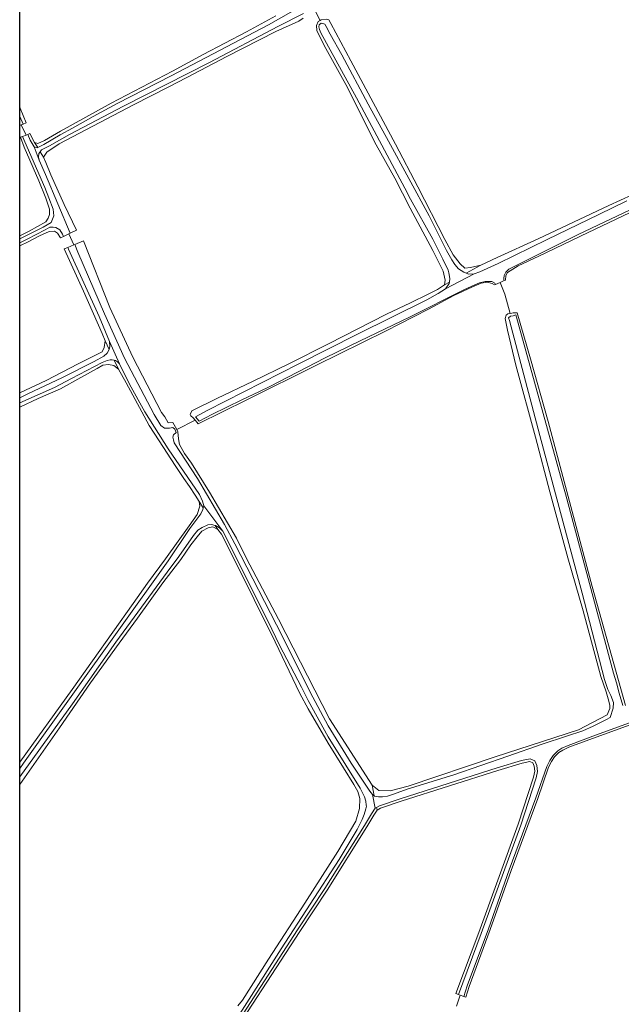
# Model space of a CAD drawing. Header units: metres. Extents: x 229229 to 231729, y 593167 to 595667.
# Tile 5 of 256: x 229229 to 229455, y 593741 to 594110. Entities that reach past the tile are written whole.
import ezdxf

# ---------------------------------------------------------------- set-up
doc = ezdxf.new("R2010")
doc.units = ezdxf.units.M
for name, color, linetype, lineweight in [('B-WE-GR-GRAS-GV', 60, 'Continuous', 13), ('B-WE-OG-WATER-GV', 130, 'Continuous', 18), ('B-WE-OG-WATER_SLOOT-GV', 120, 'Continuous', 18)]:
    doc.layers.add(name, color=color, linetype=linetype, lineweight=lineweight)

msp = doc.modelspace()

# ---------------------------------------------------------------- linework, layer by layer
msp.add_lwpolyline([(231729.346, 593166.818), (229229.346, 593166.818), (229229.346, 595666.818), (231729.346, 595666.818)], close=True)
at = {"layer": 'B-WE-GR-GRAS-GV'}
for points in [[(229233.175, 594067.035), (229234.921, 594063.693), (229236.211, 594063.313), (229238.698, 594064.44), (229244.713, 594067.946), (229263.612, 594078.426), (229286.687, 594090.425), (229298.224, 594096.728), (229314.467, 594105.234), (229325.397, 594111.234)], [(229335.645, 594110.274), (229334.087, 594109.257), (229325.402, 594105.322), (229307.11, 594095.981), (229292.005, 594088.083), (229285.098, 594084.437), (229272.042, 594077.83), (229244.11, 594063.249), (229239.48, 594060.136), (229238.342, 594058.237), (229239.101, 594056.186), (229241.074, 594051.63), (229246.008, 594040.466), (229250.714, 594030.821), (229248.246, 594029.648), (229247.831, 594029.451), (229249.664, 594025.307), (229249.997, 594025.448), (229253.23, 594026.812), (229263.124, 594001.846), (229271.775, 593983.235), (229282.523, 593962.431), (229283.788, 593960.815), (229285.008, 593958.645), (229286.857, 593958.666), (229288.346, 593956.053), (229295.23, 593959.563), (229294.457, 593960.463), (229293.571, 593961.212), (229293.24, 593961.675), (229293.869, 593963.112), (229303.246, 593967.773), (229316.944, 593974.239), (229330.361, 593980.705), (229345.254, 593988.155), (229366.89, 593999.33), (229375.952, 594003.548), (229382.625, 594006.781), (229386.138, 594008.608), (229388.666, 594010.295), (229389.018, 594012.122), (229388.245, 594015.426), (229384.381, 594023.227), (229375.882, 594039.041), (229370.051, 594050.357), (229363.097, 594062.868), (229351.646, 594085.429), (229344.13, 594098.924), (229341.258, 594104.582), (229340.865, 594105.691), (229340.726, 594107.626), (229341.378, 594109.088), (229342.099, 594109.475), (229340.437, 594112.571)], [(229340.437, 594112.571), (229342.099, 594109.475), (229342.495, 594109.687), (229344.288, 594109.901), (229345.369, 594109.716), (229346.05, 594108.343), (229353.576, 594094.339), (229370.295, 594063.063), (229378.654, 594047.108), (229388.84, 594027.358), (229391.931, 594021.525), (229394.6, 594018.221), (229396.286, 594016.605), (229398.464, 594016.886), (229402.327, 594017.729), (229408.509, 594020.541), (229423.893, 594027.639), (229450.376, 594040.08), (229463.513, 594046.054)], [(229229.346, 594077.023), (229229.539, 594076.548), (229231.749, 594071.073), (229230.608, 594070.614), (229229.851, 594070.309), (229231.729, 594066.511), (229232.363, 594066.741), (229233.175, 594067.035)], [(229229.346, 594028.711), (229232.872, 594030.43), (229239.172, 594033.923), (229240.083, 594035.29), (229240.538, 594036.657), (229240.538, 594038.708), (229239.096, 594042.809), (229236.591, 594049.34), (229231.05, 594061.946), (229229.608, 594065.744), (229230.357, 594066.015), (229231.729, 594066.511), (229229.851, 594070.309), (229229.346, 594070.105)], [(229463.411, 594039.888), (229442.645, 594029.946), (229424.141, 594021.076), (229416.405, 594017.504), (229412.3, 594015.003), (229411.764, 594013.813), (229411.61, 594012.123), (229411.105, 594011.907), (229409.529, 594011.234), (229411.333, 594006.797), (229413.354, 593999.619), (229413.949, 593999.752), (229414.412, 593999.818), (229415.31, 593999.894), (229415.947, 593999.888), (229421.007, 593982.594), (229427.54, 593959.048), (229444.085, 593897.197), (229456.56, 593852.564)], [(229247.383, 594024.346), (229249.664, 594025.307), (229247.831, 594029.451), (229245.739, 594028.457), (229244.642, 594027.936), (229243.579, 594029.682), (229242.44, 594030.442), (229240.467, 594030.29), (229236.748, 594028.771), (229232.573, 594026.493), (229229.346, 594024.927)], [(229229.346, 593969.892), (229239.251, 593974.52), (229251.263, 593980.705), (229260.255, 593985.203), (229261.098, 593986.89), (229261.379, 593989.28), (229260.255, 593992.091), (229253.3, 594007.975), (229246.065, 594023.79), (229247.383, 594024.346)], [(229266.394, 593978.706), (229264.723, 593980.03), (229262.634, 593980.517), (229260.546, 593980.169), (229258.457, 593978.915), (229252.261, 593975.641), (229244.602, 593971.392), (229236.317, 593967.77), (229229.346, 593964.512)], [(229229.346, 593831.368), (229249.058, 593858.544), (229271.894, 593890.796), (229277.325, 593898.529), (229284.008, 593907.584), (229292.92, 593919.984), (229295.983, 593924.233), (229296.888, 593927.298), (229296.68, 593929.039), (229295.218, 593931.477), (229292.99, 593934.751), (229290.901, 593937.747), (229287.629, 593942.553), (229281.711, 593951.818), (229277.951, 593957.53), (229275.166, 593962.754), (229269.249, 593973.552), (229266.394, 593978.706)], [(229311.13, 593739.939), (229312.94, 593742.098), (229322.687, 593757.423), (229336.264, 593778.46), (229348.656, 593797.826), (229355.41, 593809.18), (229356.872, 593813.917), (229356.941, 593817.748), (229356.245, 593820.326), (229354.713, 593822.973), (229350.815, 593829.172), (229345.106, 593838.507), (229337.517, 593851.324), (229334.453, 593857.106), (229325.124, 593876.471), (229309.389, 593908.236), (229305.073, 593916.873), (229303.68, 593918.545), (229301.801, 593919.59), (229300.06, 593919.172), (229297.693, 593917.988), (229295.952, 593915.828), (229293.516, 593912.903), (229289.826, 593907.33), (229283.072, 593898.623), (229273.604, 593885.387), (229266.711, 593875.983), (229255.92, 593861.146), (229244.293, 593844.288), (229229.346, 593822.946)], [(229471.086, 593850.037), (229445.656, 593840.766), (229435.329, 593836.92), (229433.088, 593835.891), (229431.655, 593835.017), (229430.023, 593833.349), (229428.808, 593831.632), (229427.758, 593829.459), (229423.706, 593817.687), (229413.724, 593790.687), (229405.87, 593768.569), (229397.973, 593747.233), (229396.683, 593743.291), (229395.983, 593743.538), (229394.604, 593744.025), (229393.243, 593739.882)], [(229393.243, 593739.882), (229394.604, 593744.025), (229393.956, 593744.254), (229393.013, 593744.587), (229401.54, 593767.487), (229416.351, 593808.063), (229422.11, 593825.784), (229422.563, 593827.931), (229422.357, 593829.815), (229421.853, 593831.053), (229420.678, 593831.551), (229417.873, 593831.013), (229408.757, 593828.288), (229372.39, 593816.676), (229364.743, 593814.1), (229363.438, 593813.354), (229362.151, 593811.492), (229359.555, 593807.087), (229344.666, 593783.418), (229334.383, 593767.912), (229304.335, 593721.577)]]:
    msp.add_lwpolyline(points, dxfattribs=at)
msp.add_lwpolyline([(229406.528, 594010.896), (229404.684, 594011.372), (229402.423, 594010.955), (229399.15, 594009.526), (229392.188, 594006.371), (229382.668, 594001.251), (229366.544, 593992.917), (229340.72, 593980.177), (229314.54, 593967.199), (229296.327, 593958.194), (229295.842, 593958.85), (229295.23, 593959.563), (229288.346, 593956.053), (229288.618, 593955.2), (229288.954, 593952.613), (229289.311, 593950.41), (229291.215, 593947.076), (229293.848, 593943.43), (229300.512, 593932.595), (229310.717, 593915.405), (229314.465, 593907.696), (229326.44, 593884.984), (229345.596, 593847.582), (229361.531, 593822.787), (229364.134, 593820.703), (229368.299, 593820.599), (229375.067, 593822.37), (229407.659, 593833.309), (229439.001, 593843.415), (229449.726, 593849.041), (229450.687, 593851.452), (229450.687, 593852.564), (229450.369, 593854.231), (229449.328, 593857.745), (229447.355, 593863.414), (229440.784, 593888.041), (229435.023, 593907.932), (229428.209, 593932.672), (229422.871, 593953.265), (229415.495, 593980.184), (229412.315, 593993.329), (229411.469, 593997.774), (229411.839, 593998.991), (229412.421, 593999.414), (229413.354, 593999.619), (229411.333, 594006.797), (229409.529, 594011.234), (229407.795, 594010.493), (229407.435, 594010.34)], close=True, dxfattribs=at)
at = {"layer": 'B-WE-OG-WATER-GV'}
for points in [[(229331.894, 594113.074), (229322.668, 594107.854), (229286.215, 594088.686), (229265.859, 594078.383), (229256.919, 594073.479), (229249.193, 594069.089), (229244.544, 594066.556), (229238.422, 594062.926), (229236.098, 594061.816), (229235.89, 594061.716), (229234.719, 594062.094), (229236.622, 594057.067), (229236.406, 594058.19), (229236.546, 594059.532), (229237.068, 594060.268), (229237.566, 594060.969), (229240.59, 594062.519), (229247.996, 594066.715), (229268.333, 594077.322), (229300.572, 594093.756), (229326.246, 594107.244), (229335.807, 594112.045)], [(229229.346, 594070.105), (229229.851, 594070.309), (229230.608, 594070.614), (229229.346, 594073.399)], [(229229.346, 594026.051), (229232.093, 594027.428), (229238.867, 594030.945), (229240.681, 594031.918), (229241.928, 594031.95), (229242.922, 594031.864), (229244.347, 594030.956), (229245.405, 594029.293), (229245.739, 594028.457), (229247.831, 594029.451), (229248.246, 594029.648), (229239.04, 594051.731), (229236.622, 594057.067), (229234.719, 594062.094), (229233.321, 594064.628), (229232.363, 594066.741), (229231.729, 594066.511)], [(229231.729, 594066.511), (229230.357, 594066.015), (229238.792, 594046.816), (229240.304, 594042.96), (229241.929, 594038.688), (229242.118, 594036.193), (229241.211, 594033.697), (229238.112, 594031.958), (229229.346, 594027.532)], [(229457.154, 594041.813), (229446.551, 594036.649), (229427.181, 594027.382), (229408.828, 594018.299), (229404.747, 594016.419), (229402.004, 594015.188), (229399.823, 594014.518), (229389.058, 594008.825), (229386.316, 594007.054), (229382.129, 594004.703), (229356.129, 593991.83), (229334.097, 593980.714), (229299.672, 593963.182), (229295.293, 593960.899), (229296.645, 593959.256), (229301.395, 593961.656), (229312.665, 593967.182), (229319.366, 593970.308), (229323.142, 593972.259), (229343.961, 593982.923), (229357.034, 593989.388), (229375.568, 593998.207), (229395.901, 594008.418), (229400.047, 594010.32), (229401.824, 594011.06), (229403.953, 594011.549), (229405.483, 594011.635), (229406.47, 594011.549), (229407.531, 594010.931), (229407.795, 594010.493), (229409.529, 594011.234), (229411.105, 594011.907), (229410.994, 594012.269), (229410.951, 594012.658), (229411.08, 594013.824), (229411.706, 594015.142), (229412.851, 594016.222), (229438.858, 594029.167), (229472.88, 594045.36)], [(229362.744, 593814.11), (229361.638, 593819.21), (229360.731, 593820.485), (229353.683, 593831.001), (229345.07, 593844.934), (229338.361, 593857.551), (229327.968, 593878.42), (229310.099, 593913.159), (229306.169, 593920.418), (229296.109, 593937.772), (229287.307, 593951.054), (229287.024, 593952.202), (229286.752, 593953.252), (229287.098, 593954.103), (229288.036, 593954.906), (229287.486, 593956.185), (229286.851, 593956.882), (229285.501, 593956.641), (229283.649, 593956.641), (229282.288, 593957.624), (229279.832, 593961.67), (229268.704, 593982.88), (229261.165, 593999.487), (229251.194, 594022.577), (229249.997, 594025.448), (229249.664, 594025.307), (229247.383, 594024.346), (229247.651, 594023.676), (229259.103, 593998.465), (229262.99, 593989.103), (229266.825, 593980.677), (229270.546, 593973.088), (229276.355, 593962.674), (229285.023, 593948.85), (229296.75, 593931.699), (229297.988, 593929.225), (229298.441, 593927.524), (229305.578, 593917.972), (229322.601, 593884.122), (229326.855, 593875.2), (229335.09, 593859.486), (229337.595, 593854.496), (229345.071, 593840.911), (229351.658, 593830.239), (229357.116, 593821.558), (229358.649, 593818.395), (229359.155, 593816.679), (229359.377, 593815.259), (229359.394, 593814.827), (229359.258, 593813.839), (229358.616, 593811.728), (229357.789, 593809.913), (229355.96, 593806.152), (229349.137, 593794.81), (229327.466, 593761.345), (229289.632, 593702.003)], [(229455.557, 593852.583), (229454.283, 593857.286), (229453.252, 593861.063), (229452.128, 593864.768), (229434.122, 593931.973), (229432.271, 593938.589), (229417.584, 593991.485), (229415.524, 593999.105), (229414.478, 593998.759), (229413.486, 593998.561), (229412.767, 593997.985), (229413.035, 593996.977), (229424.471, 593953.892), (229440.369, 593894.776), (229448.726, 593862.376), (229449.997, 593858.648), (229450.281, 593858.154), (229451.163, 593856.345), (229452.115, 593853.754), (229452.017, 593851.646), (229450.836, 593848.114), (229449.475, 593847.336), (229444.53, 593844.873), (229440.578, 593843.123), (229434.415, 593841.046), (229425.388, 593838.043), (229412.509, 593833.553), (229392.265, 593826.602), (229374.725, 593821.198), (229369.542, 593819.297), (229367.296, 593818.541), (229365.504, 593818.346), (229363.906, 593818.303), (229362.459, 593818.606), (229362.362, 593818.678), (229361.638, 593819.21), (229362.744, 593814.11), (229363.229, 593814.387), (229364.331, 593815.017), (229372.078, 593817.626), (229408.462, 593829.243), (229417.635, 593831.985), (229420.788, 593832.59), (229422.624, 593831.812), (229423.336, 593830.062), (229423.574, 593827.88), (229423.077, 593825.526), (229417.296, 593807.737), (229402.478, 593767.141), (229393.956, 593744.254), (229394.604, 593744.025), (229395.983, 593743.538), (229397.272, 593747.478), (229405.173, 593768.822), (229413.027, 593790.94), (229423.007, 593817.936), (229427.071, 593829.742), (229428.166, 593832.011), (229429.451, 593833.825), (229431.19, 593835.602), (229432.739, 593836.547), (229435.044, 593837.606), (229445.399, 593841.462), (229470.834, 593850.735)], [(229229.346, 593966.123), (229242.445, 593971.873), (229248.763, 593975.182), (229260.334, 593981.209), (229262.148, 593981.986), (229263.234, 593982.22), (229264.097, 593982.22), (229264.795, 593982.078), (229265.245, 593981.986), (229266.096, 593981.418), (229266.825, 593980.677), (229262.99, 593989.103), (229263.217, 593987.212), (229262.915, 593986.042)], [(229262.915, 593986.042), (229262.914, 593986.04), (229262.159, 593984.679), (229260.911, 593983.621), (229257.246, 593981.617), (229245.153, 593975.417), (229232.715, 593969.557), (229229.346, 593967.932)], [(229302.624, 593920.129), (229302.792, 593920.089), (229304.347, 593919.16), (229305.578, 593917.972), (229298.441, 593927.524), (229298.225, 593926.723), (229298.064, 593926.125), (229297.346, 593924.5), (229293.189, 593918.98), (229285.101, 593906.881), (229230.722, 593830.945), (229229.346, 593829.013)], [(229229.346, 593825.821), (229249.122, 593853.273), (229265.406, 593876.399), (229284.612, 593902.582), (229289.018, 593908.502), (229294.543, 593916.395), (229296.206, 593918.318), (229297.825, 593919.376), (229299.898, 593920.305), (229301.324, 593920.435), (229302.624, 593920.129)], [(229229.346, 593616.421), (229231.341, 593618.514), (229236.517, 593623.229), (229241.242, 593627.899), (229246.949, 593634.553), (229249.999, 593638.312), (229250.929, 593639.296), (229251.684, 593640.393), (229251.684, 593641.527), (229251.987, 593642.661), (229257.466, 593651.357), (229265.516, 593662.775), (229279.85, 593685.104), (229303.495, 593722.119), (229333.547, 593768.46), (229343.826, 593783.961), (229358.701, 593807.607), (229361.308, 593812.03), (229362.744, 593814.11)]]:
    msp.add_lwpolyline(points, dxfattribs=at)
msp.add_lwpolyline([(229390.555, 594011.323), (229390.505, 594010.834), (229389.058, 594008.825), (229399.823, 594014.518), (229397.837, 594014.345), (229396.858, 594014.753), (229395.915, 594015.145), (229393.928, 594016.355), (229392.546, 594018.018), (229391.466, 594019.725), (229389.508, 594023.227), (229382.933, 594036.195), (229367.757, 594064.159), (229360.108, 594078.04), (229350.16, 594096.553), (229345.776, 594104.33), (229344.351, 594107.225), (229343.768, 594108.111), (229343.012, 594108.37), (229342.407, 594108.392), (229341.695, 594107.851), (229341.565, 594107.074), (229341.76, 594106.058), (229342.321, 594104.838), (229355.755, 594080.46), (229373.834, 594046.525), (229375.994, 594042.488), (229384.275, 594027.48), (229388.076, 594020.005), (229390.03, 594015.89), (229390.289, 594014.896), (229390.7, 594012.735)], close=True, dxfattribs=at)
at = {"layer": 'B-WE-OG-WATER_SLOOT-GV'}
for points in [[(229325.397, 594111.234), (229314.467, 594105.234), (229298.224, 594096.728), (229286.687, 594090.425), (229263.612, 594078.426), (229244.713, 594067.946), (229238.698, 594064.44), (229236.211, 594063.313), (229234.921, 594063.693), (229236.098, 594061.816), (229238.422, 594062.926), (229244.544, 594066.556), (229249.193, 594069.089), (229256.919, 594073.479), (229265.859, 594078.383), (229286.215, 594088.686), (229322.668, 594107.854), (229331.894, 594113.074)], [(229335.807, 594112.045), (229326.246, 594107.244), (229300.572, 594093.756), (229268.333, 594077.322), (229247.996, 594066.715), (229240.59, 594062.519), (229237.566, 594060.969), (229237.068, 594060.268), (229238.342, 594058.237), (229239.48, 594060.136), (229244.11, 594063.249), (229272.042, 594077.83), (229285.098, 594084.437), (229292.005, 594088.083), (229307.11, 594095.981), (229325.402, 594105.322), (229334.087, 594109.257), (229335.645, 594110.274)], [(229231.749, 594071.073), (229229.539, 594076.548), (229229.346, 594077.023)], [(229229.346, 594073.399), (229230.608, 594070.614), (229231.749, 594071.073)], [(229229.346, 594027.532), (229238.112, 594031.958), (229241.211, 594033.697), (229242.118, 594036.193), (229241.929, 594038.688), (229240.304, 594042.96), (229238.792, 594046.816), (229230.357, 594066.015), (229229.608, 594065.744)], [(229229.608, 594065.744), (229231.05, 594061.946), (229236.591, 594049.34), (229239.096, 594042.809), (229240.538, 594038.708), (229240.538, 594036.657), (229240.083, 594035.29), (229239.172, 594033.923), (229232.872, 594030.43), (229229.346, 594028.711)], [(229463.513, 594046.054), (229450.376, 594040.08), (229423.893, 594027.639), (229408.509, 594020.541), (229402.327, 594017.729), (229396.858, 594014.753), (229397.837, 594014.345), (229399.823, 594014.518), (229402.004, 594015.188), (229404.747, 594016.419), (229408.828, 594018.299), (229427.181, 594027.382), (229446.551, 594036.649), (229457.154, 594041.813)], [(229229.346, 594024.927), (229232.573, 594026.493), (229236.748, 594028.771), (229240.467, 594030.29), (229242.44, 594030.442), (229243.579, 594029.682), (229244.642, 594027.936), (229245.739, 594028.457), (229245.405, 594029.293), (229244.347, 594030.956), (229242.922, 594031.864), (229241.928, 594031.95), (229240.681, 594031.918), (229238.867, 594030.945), (229232.093, 594027.428), (229229.346, 594026.051)], [(229456.56, 593852.564), (229444.085, 593897.197), (229427.54, 593959.048), (229421.007, 593982.594), (229415.947, 593999.888), (229415.31, 593999.894), (229414.412, 593999.818), (229413.949, 593999.752), (229413.354, 593999.619), (229412.421, 593999.414), (229411.839, 593998.991), (229411.469, 593997.774), (229412.315, 593993.329), (229415.495, 593980.184), (229422.871, 593953.265), (229428.209, 593932.672), (229435.023, 593907.932), (229440.784, 593888.041), (229447.355, 593863.414), (229449.328, 593857.745), (229450.369, 593854.231), (229450.687, 593852.564), (229450.687, 593851.452), (229449.726, 593849.041), (229439.001, 593843.415), (229407.659, 593833.309), (229375.067, 593822.37), (229368.299, 593820.599), (229364.134, 593820.703), (229361.531, 593822.787), (229362.362, 593818.678), (229362.459, 593818.606), (229363.906, 593818.303), (229365.504, 593818.346), (229367.296, 593818.541), (229369.542, 593819.297), (229374.725, 593821.198), (229392.265, 593826.602), (229412.509, 593833.553), (229425.388, 593838.043), (229434.415, 593841.046), (229440.578, 593843.123), (229444.53, 593844.873), (229449.475, 593847.336), (229450.836, 593848.114), (229452.017, 593851.646), (229452.115, 593853.754), (229451.163, 593856.345), (229450.281, 593858.154), (229449.997, 593858.648), (229448.726, 593862.376), (229440.369, 593894.776), (229424.471, 593953.892), (229413.035, 593996.977), (229412.767, 593997.985), (229413.486, 593998.561), (229414.478, 593998.759), (229415.524, 593999.105), (229417.584, 593991.485), (229432.271, 593938.589), (229434.122, 593931.973), (229452.128, 593864.768), (229453.252, 593861.063), (229454.283, 593857.286), (229455.557, 593852.583)], [(229262.915, 593986.042), (229261.379, 593989.28), (229261.098, 593986.89), (229260.255, 593985.203), (229251.263, 593980.705), (229239.251, 593974.52), (229229.346, 593969.892)], [(229229.346, 593967.932), (229232.715, 593969.557), (229245.153, 593975.417), (229257.246, 593981.617), (229260.911, 593983.621), (229262.159, 593984.679), (229262.914, 593986.04), (229262.915, 593986.042)], [(229229.346, 593964.512), (229236.317, 593967.77), (229244.602, 593971.392), (229252.261, 593975.641), (229258.457, 593978.915), (229260.546, 593980.169), (229262.634, 593980.517), (229264.723, 593980.03), (229266.394, 593978.706), (229264.795, 593982.078), (229264.097, 593982.22), (229263.234, 593982.22), (229262.148, 593981.986), (229260.334, 593981.209), (229248.763, 593975.182), (229242.445, 593971.873), (229229.346, 593966.123)], [(229229.346, 593829.013), (229230.722, 593830.945), (229285.101, 593906.881), (229293.189, 593918.98), (229297.346, 593924.5), (229298.064, 593926.125), (229298.225, 593926.723), (229296.68, 593929.039)], [(229296.68, 593929.039), (229296.888, 593927.298), (229295.983, 593924.233), (229292.92, 593919.984), (229284.008, 593907.584), (229277.325, 593898.529), (229271.894, 593890.796), (229249.058, 593858.544), (229229.346, 593831.368)], [(229229.346, 593822.946), (229244.293, 593844.288), (229255.92, 593861.146), (229266.711, 593875.983), (229273.604, 593885.387), (229283.072, 593898.623), (229289.826, 593907.33), (229293.516, 593912.903), (229295.952, 593915.828), (229297.693, 593917.988), (229300.06, 593919.172), (229301.801, 593919.59), (229303.68, 593918.545), (229302.624, 593920.129), (229301.324, 593920.435), (229299.898, 593920.305), (229297.825, 593919.376), (229296.206, 593918.318), (229294.543, 593916.395), (229289.018, 593908.502), (229284.612, 593902.582), (229265.406, 593876.399), (229249.122, 593853.273), (229229.346, 593825.821)], [(229289.632, 593702.003), (229327.466, 593761.345), (229349.137, 593794.81), (229355.96, 593806.152), (229357.789, 593809.913), (229358.616, 593811.728), (229359.258, 593813.839), (229359.394, 593814.827), (229359.377, 593815.259), (229359.155, 593816.679), (229358.649, 593818.395), (229357.116, 593821.558), (229351.658, 593830.239), (229345.071, 593840.911), (229337.595, 593854.496), (229335.09, 593859.486), (229326.855, 593875.2), (229322.601, 593884.122), (229305.578, 593917.972)], [(229305.578, 593917.972), (229304.347, 593919.16), (229302.792, 593920.089), (229302.624, 593920.129), (229303.68, 593918.545), (229305.073, 593916.873), (229309.389, 593908.236), (229325.124, 593876.471), (229334.453, 593857.106), (229337.517, 593851.324), (229345.106, 593838.507), (229350.815, 593829.172), (229354.713, 593822.973), (229356.245, 593820.326), (229356.941, 593817.748), (229356.872, 593813.917), (229355.41, 593809.18), (229348.656, 593797.826), (229336.264, 593778.46), (229322.687, 593757.423), (229312.94, 593742.098), (229311.13, 593739.939)], [(229470.834, 593850.735), (229445.399, 593841.462), (229435.044, 593837.606), (229432.739, 593836.547), (229431.19, 593835.602), (229429.451, 593833.825), (229428.166, 593832.011), (229427.071, 593829.742), (229423.007, 593817.936), (229413.027, 593790.94), (229405.173, 593768.822), (229397.272, 593747.478), (229395.983, 593743.538), (229396.683, 593743.291), (229397.973, 593747.233), (229405.87, 593768.569), (229413.724, 593790.687), (229423.706, 593817.687), (229427.758, 593829.459), (229428.808, 593831.632), (229430.023, 593833.349), (229431.655, 593835.017), (229433.088, 593835.891), (229435.329, 593836.92), (229445.656, 593840.766), (229471.086, 593850.037)], [(229304.335, 593721.577), (229334.383, 593767.912), (229344.666, 593783.418), (229359.555, 593807.087), (229362.151, 593811.492), (229363.438, 593813.354), (229363.229, 593814.387), (229362.744, 593814.11), (229361.308, 593812.03), (229358.701, 593807.607), (229343.826, 593783.961), (229333.547, 593768.46), (229303.495, 593722.119)]]:
    msp.add_lwpolyline(points, dxfattribs=at)
for points in [[(229345.369, 594109.716), (229344.288, 594109.901), (229342.495, 594109.687), (229342.099, 594109.475), (229341.378, 594109.088), (229340.726, 594107.626), (229340.865, 594105.691), (229341.258, 594104.582), (229344.13, 594098.924), (229351.646, 594085.429), (229363.097, 594062.868), (229370.051, 594050.357), (229375.882, 594039.041), (229384.381, 594023.227), (229388.245, 594015.426), (229389.018, 594012.122), (229388.666, 594010.295), (229390.555, 594011.323), (229390.7, 594012.735), (229390.289, 594014.896), (229390.03, 594015.89), (229388.076, 594020.005), (229384.275, 594027.48), (229375.994, 594042.488), (229373.834, 594046.525), (229355.755, 594080.46), (229342.321, 594104.838), (229341.76, 594106.058), (229341.565, 594107.074), (229341.695, 594107.851), (229342.407, 594108.392), (229343.012, 594108.37), (229343.768, 594108.111), (229344.351, 594107.225), (229345.776, 594104.33), (229350.16, 594096.553), (229360.108, 594078.04), (229367.757, 594064.159), (229382.933, 594036.195), (229389.508, 594023.227), (229391.466, 594019.725), (229392.546, 594018.018), (229393.928, 594016.355), (229395.915, 594015.145), (229396.858, 594014.753), (229402.327, 594017.729), (229398.464, 594016.886), (229396.286, 594016.605), (229394.6, 594018.221), (229391.931, 594021.525), (229388.84, 594027.358), (229378.654, 594047.108), (229370.295, 594063.063), (229353.576, 594094.339), (229346.05, 594108.343)], [(229234.921, 594063.693), (229233.175, 594067.035), (229232.363, 594066.741), (229233.321, 594064.628), (229234.719, 594062.094), (229235.89, 594061.716), (229236.098, 594061.816)], [(229248.246, 594029.648), (229250.714, 594030.821), (229246.008, 594040.466), (229241.074, 594051.63), (229239.101, 594056.186), (229238.342, 594058.237), (229237.068, 594060.268), (229236.546, 594059.532), (229236.406, 594058.19), (229236.622, 594057.067), (229239.04, 594051.731)], [(229411.105, 594011.907), (229411.61, 594012.123), (229411.764, 594013.813), (229412.3, 594015.003), (229416.405, 594017.504), (229424.141, 594021.076), (229442.645, 594029.946), (229463.411, 594039.888), (229469.599, 594042.746), (229473.433, 594044.353), (229474.997, 594044.625), (229475.779, 594044.183), (229476.449, 594043.483), (229477.534, 594044.36), (229477.204, 594044.876), (229475.919, 594045.746), (229474.369, 594045.746), (229472.88, 594045.36), (229438.858, 594029.167), (229412.851, 594016.222), (229411.706, 594015.142), (229411.08, 594013.824), (229410.951, 594012.658), (229410.994, 594012.269)], [(229262.915, 593986.042), (229263.217, 593987.212), (229262.99, 593989.103), (229259.103, 593998.465), (229247.651, 594023.676), (229247.383, 594024.346), (229246.065, 594023.79), (229253.3, 594007.975), (229260.255, 593992.091), (229261.379, 593989.28)], [(229283.788, 593960.815), (229282.523, 593962.431), (229271.775, 593983.235), (229263.124, 594001.846), (229253.23, 594026.812), (229249.997, 594025.448), (229251.194, 594022.577), (229261.165, 593999.487), (229268.704, 593982.88), (229279.832, 593961.67), (229282.288, 593957.624), (229283.649, 593956.641), (229285.501, 593956.641), (229286.851, 593956.882), (229287.486, 593956.185), (229288.036, 593954.906), (229287.098, 593954.103), (229286.752, 593953.252), (229287.024, 593952.202), (229287.307, 593951.054), (229296.109, 593937.772), (229306.169, 593920.418), (229310.099, 593913.159), (229327.968, 593878.42), (229338.361, 593857.551), (229345.07, 593844.934), (229353.683, 593831.001), (229360.731, 593820.485), (229361.638, 593819.21), (229362.362, 593818.678), (229361.531, 593822.787), (229345.596, 593847.582), (229326.44, 593884.984), (229314.465, 593907.696), (229310.717, 593915.405), (229300.512, 593932.595), (229293.848, 593943.43), (229291.215, 593947.076), (229289.311, 593950.41), (229288.954, 593952.613), (229288.618, 593955.2), (229288.346, 593956.053), (229286.857, 593958.666), (229285.008, 593958.645)], [(229406.47, 594011.549), (229405.483, 594011.635), (229403.953, 594011.549), (229401.824, 594011.06), (229400.047, 594010.32), (229395.901, 594008.418), (229375.568, 593998.207), (229357.034, 593989.388), (229343.961, 593982.923), (229323.142, 593972.259), (229319.366, 593970.308), (229312.665, 593967.182), (229301.395, 593961.656), (229296.645, 593959.256), (229295.293, 593960.899), (229299.672, 593963.182), (229334.097, 593980.714), (229356.129, 593991.83), (229382.129, 594004.703), (229386.316, 594007.054), (229389.058, 594008.825), (229390.505, 594010.834), (229390.555, 594011.323), (229388.666, 594010.295), (229386.138, 594008.608), (229382.625, 594006.781), (229375.952, 594003.548), (229366.89, 593999.33), (229345.254, 593988.155), (229330.361, 593980.705), (229316.944, 593974.239), (229303.246, 593967.773), (229293.869, 593963.112), (229293.24, 593961.675), (229293.571, 593961.212), (229294.457, 593960.463), (229295.23, 593959.563), (229295.842, 593958.85), (229296.327, 593958.194), (229314.54, 593967.199), (229340.72, 593980.177), (229366.544, 593992.917), (229382.668, 594001.251), (229392.188, 594006.371), (229399.15, 594009.526), (229402.423, 594010.955), (229404.684, 594011.372), (229406.528, 594010.896), (229407.435, 594010.34), (229407.795, 594010.493), (229407.531, 594010.931)], [(229266.825, 593980.677), (229266.096, 593981.418), (229265.245, 593981.986), (229264.795, 593982.078), (229266.394, 593978.706), (229269.249, 593973.552), (229275.166, 593962.754), (229277.951, 593957.53), (229281.711, 593951.818), (229287.629, 593942.553), (229290.901, 593937.747), (229292.99, 593934.751), (229295.218, 593931.477), (229296.68, 593929.039), (229298.225, 593926.723), (229298.441, 593927.524), (229297.988, 593929.225), (229296.75, 593931.699), (229285.023, 593948.85), (229276.355, 593962.674), (229270.546, 593973.088)], [(229393.956, 593744.254), (229402.478, 593767.141), (229417.296, 593807.737), (229423.077, 593825.526), (229423.574, 593827.88), (229423.336, 593830.062), (229422.624, 593831.812), (229420.788, 593832.59), (229417.635, 593831.985), (229408.462, 593829.243), (229372.078, 593817.626), (229364.331, 593815.017), (229363.229, 593814.387), (229363.438, 593813.354), (229364.743, 593814.1), (229372.39, 593816.676), (229408.757, 593828.288), (229417.873, 593831.013), (229420.678, 593831.551), (229421.853, 593831.053), (229422.357, 593829.815), (229422.563, 593827.931), (229422.11, 593825.784), (229416.351, 593808.063), (229401.54, 593767.487), (229393.013, 593744.587)]]:
    msp.add_lwpolyline(points, close=True, dxfattribs=at)

doc.saveas('drawing.dxf')
